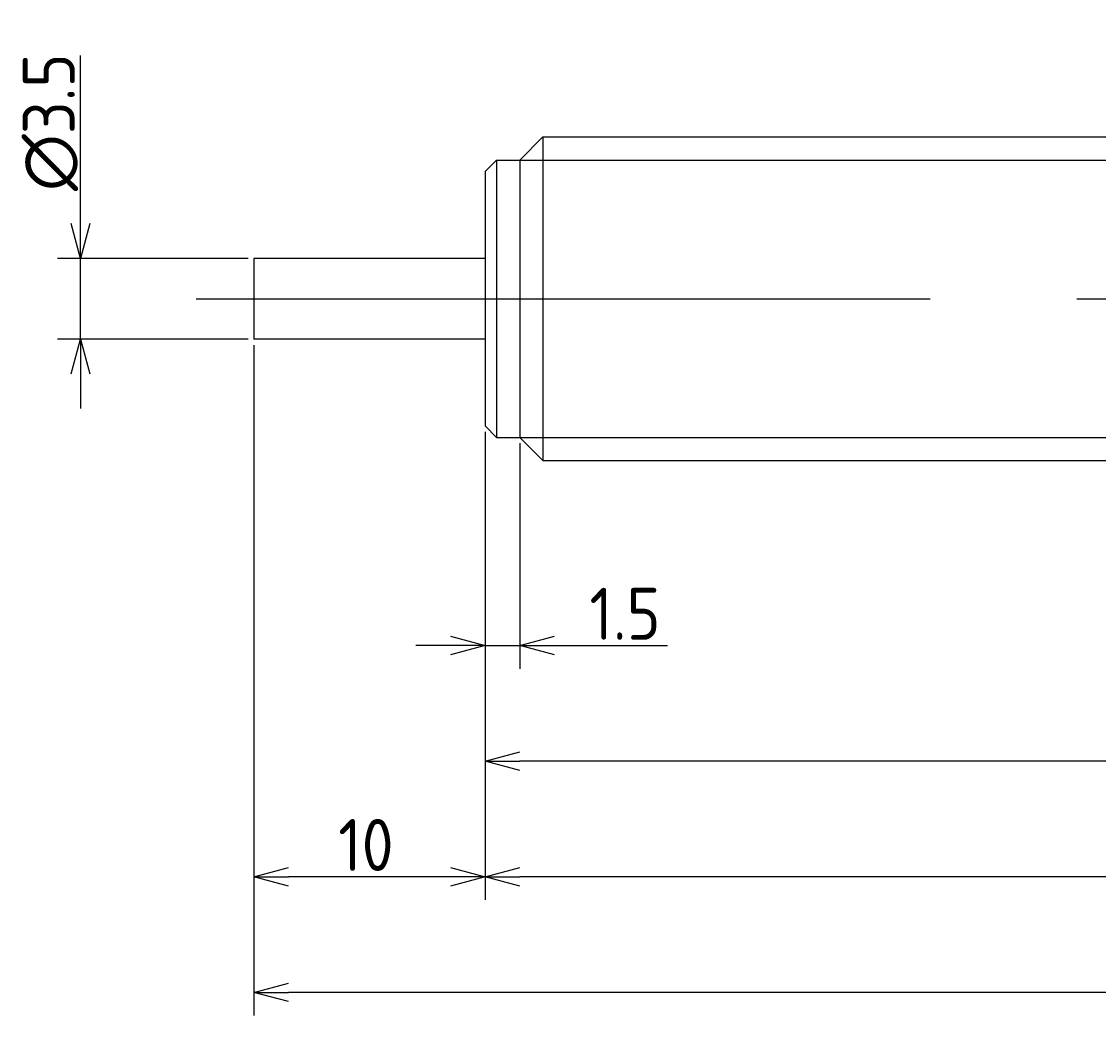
# Model space of a CAD drawing. Extents: x 130 to 298, y 134 to 178.
# Tile 2 of 3: x 205 to 252, y 134 to 177. Entities that reach past the tile are written whole.
import ezdxf

# ---------------------------------------------------------------- set-up
doc = ezdxf.new("R2010")
doc.units = 0
doc.linetypes.add('CENTER', pattern=[50.8, 31.75, -6.35, 6.35, -6.35])
doc.layers.get('0').update_dxf_attribs({"linetype": 'CONTINUOUS'})
doc.layers.get('DEFPOINTS').update_dxf_attribs({"linetype": 'CONTINUOUS'})
for name, color, linetype in [('図形', 7, 'CONTINUOUS'), ('図枠', 7, 'CONTINUOUS'), ('寸法_文字', 3, 'CONTINUOUS')]:
    doc.layers.add(name, color=color, linetype=linetype)
doc.layers.get('0').off()
doc.styles.add('DIMENSION', font='isocp.shx', dxfattribs={"bigfont": 'bigfont.shx'})
doc.dimstyles.get("Standard").update_dxf_attribs({"dimtxt": 0.18, "dimasz": 0.18, "dimexe": 0.18, "dimexo": 0.0625, "dimgap": 0.09, "dimtad": 0, "dimtih": 1, "dimtoh": 1, "dimzin": 0, "dimcen": 0.09, "dimazin": 3, "dimtfac": 1, "dimtofl": 0, "dimtmove": 0, "dimatfit": 3})

# ---------------------------------------------------------------- blocks, each defined once
blk = doc.blocks.new('_OPEN30')
at = {"color": 0, "linetype": 'BYBLOCK'}
for p, q in [((-1, 0.268), (0, 0)), ((0, 0), (-1, -0.268)), ((0, 0), (-1, 0))]:
    blk.add_line(p, q, dxfattribs=at)
blk = doc.blocks.new('*U10')
at = {"layer": '寸法_文字', "color": 3, "style": 'DIMENSION'}
blk.add_text('∅3.5', height=2.25, rotation=90, dxfattribs=at).set_placement((207.25, 169.6625))
blk = doc.blocks.new('*D9')
at = {"layer": 'DEFPOINTS', "color": 0}
for p in [(215, 166.75), (207.5, 163.25), (215, 163.25)]:
    blk.add_point(p, dxfattribs=at)
at = {"layer": '寸法_文字', "color": 3}
for p, q in [((207.5, 168.25), (207.5, 175.518)), ((214.75, 166.75), (206.5, 166.75)), ((207.5, 163.25), (207.5, 166.75)), ((214.75, 163.25), (206.5, 163.25)), ((207.5, 161.75), (207.5, 160.25))]:
    blk.add_line(p, q, dxfattribs=at)
at = {"layer": '図枠'}
blk.add_blockref('*U10', (0, 0), dxfattribs=at)
at = {"layer": '寸法_文字', "color": 3, "xscale": 1.5, "yscale": 1.5, "zscale": 1.5}
for p, rotation in [((207.5, 166.75), 270), ((207.5, 163.25), 90)]:
    blk.add_blockref('_OPEN30', p, dxfattribs=dict(at, rotation=rotation))
blk = doc.blocks.new('*U16')
at = {"layer": '寸法_文字', "color": 3, "style": 'DIMENSION'}
blk.add_text('(59)', height=2.25, dxfattribs=at).set_placement((252.021, 145.362))
blk = doc.blocks.new('*D15')
at = {"layer": 'DEFPOINTS', "color": 0}
for p in [(225, 159.5), (284, 159.1), (225, 145)]:
    blk.add_point(p, dxfattribs=at)
at = {"layer": '寸法_文字', "color": 3}
for p, q in [((225, 159.25), (225, 144)), ((284, 158.85), (284, 144)), ((282.5, 145), (226.5, 145))]:
    blk.add_line(p, q, dxfattribs=at)
at = {"layer": '図枠'}
blk.add_blockref('*U16', (0, 0), dxfattribs=at)
at = {"layer": '寸法_文字', "color": 3, "xscale": 1.5, "yscale": 1.5, "zscale": 1.5, "rotation": 180}
blk.add_blockref('_OPEN30', (225, 145), dxfattribs=at)
at = {"layer": '寸法_文字', "color": 3, "xscale": 1.5, "yscale": 1.5, "zscale": 1.5}
blk.add_blockref('_OPEN30', (284, 145), dxfattribs=at)
blk = doc.blocks.new('*U18')
at = {"layer": '寸法_文字', "color": 3, "style": 'DIMENSION'}
blk.add_text('70', height=2.25, dxfattribs=at).set_placement((258.424, 140.25))
blk = doc.blocks.new('*D17')
at = {"layer": 'DEFPOINTS', "color": 0}
for p in [(225, 159.5), (295, 158.715), (225, 140)]:
    blk.add_point(p, dxfattribs=at)
at = {"layer": '寸法_文字', "color": 3}
for p, q in [((225, 159.25), (225, 139)), ((295, 158.465), (295, 139)), ((293.5, 140), (226.5, 140))]:
    blk.add_line(p, q, dxfattribs=at)
at = {"layer": '図枠'}
blk.add_blockref('*U18', (0, 0), dxfattribs=at)
at = {"layer": '寸法_文字', "color": 3, "xscale": 1.5, "yscale": 1.5, "zscale": 1.5, "rotation": 180}
blk.add_blockref('_OPEN30', (225, 140), dxfattribs=at)
at = {"layer": '寸法_文字', "color": 3, "xscale": 1.5, "yscale": 1.5, "zscale": 1.5}
blk.add_blockref('_OPEN30', (295, 140), dxfattribs=at)
blk = doc.blocks.new('*U20')
at = {"layer": '寸法_文字', "color": 3, "style": 'DIMENSION'}
blk.add_text('10', height=2.25, dxfattribs=at).set_placement((218.649, 140.25))
blk = doc.blocks.new('*D19')
at = {"layer": 'DEFPOINTS', "color": 0}
for p in [(215, 163.25), (225, 159.5), (215, 140)]:
    blk.add_point(p, dxfattribs=at)
at = {"layer": '寸法_文字', "color": 3}
for p, q in [((215, 163), (215, 139)), ((225, 159.25), (225, 139)), ((223.5, 140), (216.5, 140))]:
    blk.add_line(p, q, dxfattribs=at)
at = {"layer": '図枠'}
blk.add_blockref('*U20', (0, 0), dxfattribs=at)
at = {"layer": '寸法_文字', "color": 3, "xscale": 1.5, "yscale": 1.5, "zscale": 1.5, "rotation": 180}
blk.add_blockref('_OPEN30', (215, 140), dxfattribs=at)
at = {"layer": '寸法_文字', "color": 3, "xscale": 1.5, "yscale": 1.5, "zscale": 1.5}
blk.add_blockref('_OPEN30', (225, 140), dxfattribs=at)
blk = doc.blocks.new('*U22')
at = {"layer": '寸法_文字', "color": 3, "style": 'DIMENSION'}
blk.add_text('(80)', height=2.25, dxfattribs=at).set_placement((252.525, 135.3625))
blk = doc.blocks.new('*D21')
at = {"layer": 'DEFPOINTS', "color": 0}
for p in [(215, 163.25), (295, 159.1), (215, 135)]:
    blk.add_point(p, dxfattribs=at)
at = {"layer": '寸法_文字', "color": 3}
for p, q in [((215, 163), (215, 134)), ((295, 158.85), (295, 134)), ((293.5, 135), (216.5, 135))]:
    blk.add_line(p, q, dxfattribs=at)
at = {"layer": '図枠'}
blk.add_blockref('*U22', (0, 0), dxfattribs=at)
at = {"layer": '寸法_文字', "color": 3, "xscale": 1.5, "yscale": 1.5, "zscale": 1.5, "rotation": 180}
blk.add_blockref('_OPEN30', (215, 135), dxfattribs=at)
at = {"layer": '寸法_文字', "color": 3, "xscale": 1.5, "yscale": 1.5, "zscale": 1.5}
blk.add_blockref('_OPEN30', (295, 135), dxfattribs=at)
blk = doc.blocks.new('*U24')
at = {"layer": '寸法_文字', "color": 3, "style": 'DIMENSION'}
blk.add_text('1.5', height=2.25, dxfattribs=at).set_placement((229.516, 150.25))
blk = doc.blocks.new('*D23')
at = {"layer": 'DEFPOINTS', "color": 0}
for p in [(225, 159.5), (226.5, 159), (226.5, 150)]:
    blk.add_point(p, dxfattribs=at)
at = {"layer": '寸法_文字', "color": 3}
for p, q in [((225, 159.25), (225, 149)), ((226.5, 158.75), (226.5, 149)), ((223.5, 150), (222, 150)), ((225, 150), (226.5, 150)), ((228, 150), (232.897, 150))]:
    blk.add_line(p, q, dxfattribs=at)
at = {"layer": '図枠'}
blk.add_blockref('*U24', (0, 0), dxfattribs=at)
at = {"layer": '寸法_文字', "color": 3, "xscale": 1.5, "yscale": 1.5, "zscale": 1.5}
blk.add_blockref('_OPEN30', (225, 150), dxfattribs=at)
at = {"layer": '寸法_文字', "color": 3, "xscale": 1.5, "yscale": 1.5, "zscale": 1.5, "rotation": 180}
blk.add_blockref('_OPEN30', (226.5, 150), dxfattribs=at)

msp = doc.modelspace()

# ---------------------------------------------------------------- linework, layer by layer
at = {"layer": '図形'}
for p, q in [((226.5, 171), (227.5, 172)), ((227.5, 172), (283, 172)), ((227.5, 172), (227.5, 158)), ((225, 170.5), (225.5, 171)), ((225.5, 171), (225.5, 159)), ((225.5, 171), (226.5, 171)), ((226.5, 171), (226.5, 159)), ((225, 170.5), (225, 159.5)), ((225, 166.75), (215, 166.75)), ((215, 166.75), (215, 163.25)), ((225, 163.25), (215, 163.25)), ((225.5, 159), (225, 159.5)), ((225.5, 159), (226.5, 159)), ((226.5, 159), (227.5, 158)), ((227.5, 158), (283, 158))]:
    msp.add_line(p, q, dxfattribs=at)
at = {"layer": '図形', "color": 3}
for p, q in [((226.5, 171), (284, 171)), ((226.5, 159), (284, 159))]:
    msp.add_line(p, q, dxfattribs=at)
at = {"layer": '図形', "color": 3, "linetype": 'CENTER'}
msp.add_line((212.5, 165), (298.125, 165), dxfattribs=at)

# ---------------------------------------------------------------- dimensions: what is measured, and where the dimension line sits
at = {"layer": '寸法_文字'}
dim = msp.add_linear_dim(base=(207.5, 163.25), p1=(215, 166.75), p2=(215, 163.25), angle=90, text='%%c<>', dimstyle='Standard', override={"dimscale": 0.5, "dimse1": 0, "dimse2": 0}, dxfattribs=at)
dim.commit()
dim.dimension.update_dxf_attribs({"geometry": '*D9', "text_midpoint": (207.5, 172.634), "dimtype": 128})
for base, p1, p2, picture, middle in [((215, 140), (225, 159.5), (215, 163.25), '*D19', (220, 140)), ((226.5, 150), (225, 159.5), (226.5, 159), '*D23', (231.25, 150)), ((225, 140), (295, 158.715), (225, 159.5), '*D17', (260, 140))]:
    dim = msp.add_linear_dim(base=base, p1=p1, p2=p2, dimstyle='Standard', override={"dimscale": 0.5}, dxfattribs=at)
    dim.commit()
    dim.dimension.update_dxf_attribs({"geometry": picture, "text_midpoint": middle, "dimtype": 128})
for base, p1, p2, picture, middle in [((215, 135), (295, 159.1), (215, 163.25), '*D21', (255, 135)), ((225, 145), (284, 159.1), (225, 159.5), '*D15', (254.5, 145))]:
    dim = msp.add_linear_dim(base=base, p1=p1, p2=p2, text='(<>)', dimstyle='Standard', override={"dimscale": 0.5}, dxfattribs=at)
    dim.commit()
    dim.dimension.update_dxf_attribs({"geometry": picture, "text_midpoint": middle, "dimtype": 128})

doc.saveas('drawing.dxf')
